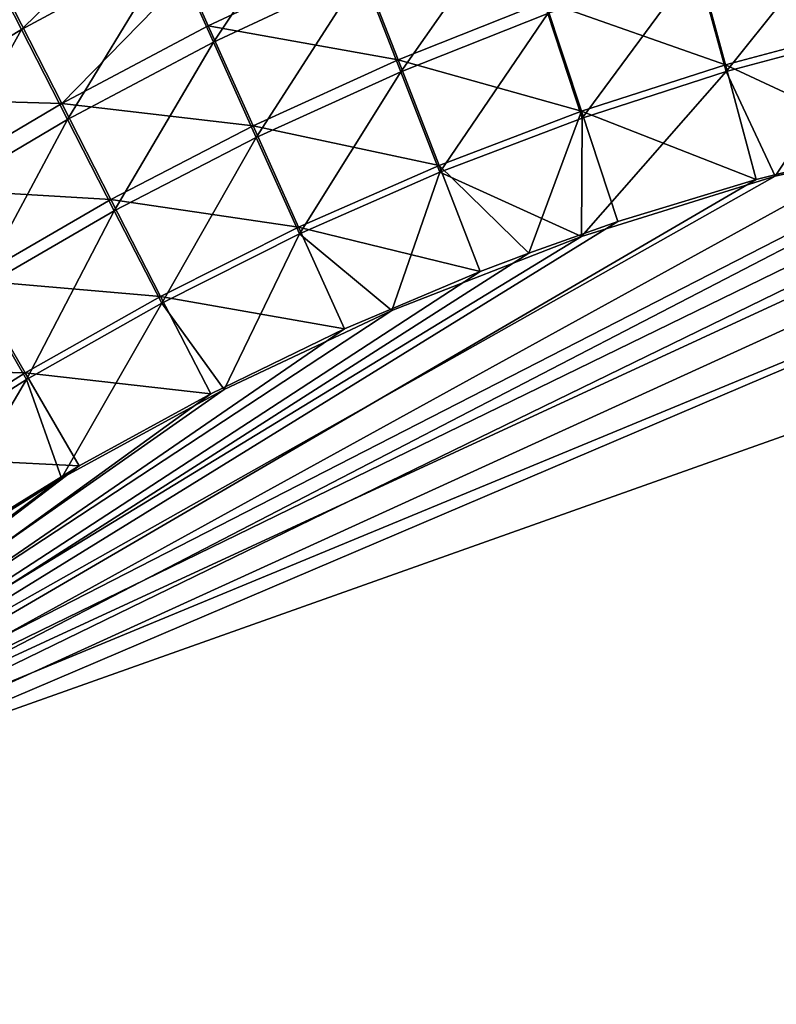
# Model space of a CAD drawing. Header units: metres. Extents: x -900 to 900, y -400 to 400.
# Tile 83 of 249: x -497 to -466, y 185 to 227. Entities that reach past the tile are written whole.
import ezdxf

# ---------------------------------------------------------------- set-up
doc = ezdxf.new("R2010")
doc.units = ezdxf.units.M

msp = doc.modelspace()

# ---------------------------------------------------------------- linework, layer by layer
at = {"layer": 'top'}
for points in [[(-491.097595, 229.536926, -487.99057), (-489.337891, 225.608505, -489.214813), (-484.676453, 232.620102, -487.981598)], [(-489.337891, 225.608505, -489.214813), (-483.094116, 228.531937, -489.249817), (-484.676453, 232.620102, -487.981598)], [(-491.959991, 231.46669, -487.257965), (-498.328613, 227.991348, -487.285156), (-497.383942, 226.13916, -487.993622)], [(-491.097595, 229.536926, -487.99057), (-491.959991, 231.46669, -487.257965), (-497.383942, 226.13916, -487.993622)], [(-483.094116, 228.531937, -489.249817), (-481.476715, 224.367981, -490.180298), (-476.742004, 231.135803, -489.282532)], [(-481.476715, 224.367981, -490.180298), (-475.316132, 226.807358, -490.247467), (-476.742004, 231.135803, -489.282532)], [(-469.169189, 229.435562, -493.270966), (-462.854584, 231.233292, -493.337128), (-461.784088, 226.284271, -494.025452)], [(-469.075531, 228.923706, -490.315155), (-467.833038, 224.377823, -490.945984), (-462.770905, 230.712494, -490.383026)], [(-467.833038, 224.377823, -490.945984), (-461.748871, 226.002289, -491.038086), (-462.770905, 230.712494, -490.383026)], [(-497.383942, 226.13916, -487.993622), (-495.45816, 222.371109, -489.178009), (-491.097595, 229.536926, -487.99057)], [(-495.45816, 222.371109, -489.178009), (-489.337891, 225.608505, -489.214813), (-491.097595, 229.536926, -487.99057)], [(-475.420959, 227.310516, -493.204834), (-469.169189, 229.435562, -493.270966), (-467.867432, 224.658722, -493.933838)], [(-467.867432, 224.658722, -493.933838), (-469.169189, 229.435562, -493.270966), (-461.784088, 226.284271, -494.025452)], [(-489.555481, 226.298203, -492.129059), (-490.483521, 228.373657, -491.528198), (-483.289215, 229.238678, -492.161194)], [(-489.555481, 226.298203, -492.129059), (-483.289215, 229.238678, -492.161194), (-481.593872, 224.862442, -493.139069)], [(-481.593872, 224.862442, -493.139069), (-483.289215, 229.238678, -492.161194), (-475.420959, 227.310516, -493.204834)], [(-475.316132, 226.807358, -490.247467), (-473.867554, 222.428253, -490.856079), (-469.075531, 228.923706, -490.315155)], [(-473.867554, 222.428253, -490.856079), (-467.833038, 224.377823, -490.945984), (-469.075531, 228.923706, -490.315155)], [(-489.337891, 225.608505, -489.214813), (-487.541382, 221.610062, -490.113922), (-483.094116, 228.531937, -489.249817)], [(-487.541382, 221.610062, -490.113922), (-481.476715, 224.367981, -490.180298), (-483.094116, 228.531937, -489.249817)], [(-495.698914, 223.043167, -492.094818), (-497.718231, 227.003845, -490.850128), (-490.483521, 228.373657, -491.528198)], [(-490.483521, 228.373657, -491.528198), (-489.555481, 226.298203, -492.129059), (-495.698914, 223.043167, -492.094818)], [(-497.383942, 226.13916, -487.993622), (-498.328613, 227.991348, -487.285156), (-503.521576, 222.436081, -487.991394)], [(-481.593872, 224.862442, -493.139069), (-475.420959, 227.310516, -493.204834), (-473.902893, 222.708511, -493.844391)], [(-473.902893, 222.708511, -493.844391), (-475.420959, 227.310516, -493.204834), (-467.867432, 224.658722, -493.933838)], [(-503.887512, 223.274338, -490.852081), (-497.718231, 227.003845, -490.850128), (-495.698914, 223.043167, -492.094818)], [(-481.476715, 224.367981, -490.180298), (-479.835541, 220.157227, -490.768646), (-475.316132, 226.807358, -490.247467)], [(-479.835541, 220.157227, -490.768646), (-473.867554, 222.428253, -490.856079), (-475.316132, 226.807358, -490.247467)], [(-503.521576, 222.436081, -487.991394), (-501.44043, 218.828506, -489.139771), (-497.383942, 226.13916, -487.993622)], [(-501.44043, 218.828506, -489.139771), (-495.45816, 222.371109, -489.178009), (-497.383942, 226.13916, -487.993622)], [(-495.698914, 223.043167, -492.094818), (-489.555481, 226.298203, -492.129059), (-487.672058, 222.095596, -493.073944)], [(-487.672058, 222.095596, -493.073944), (-489.555481, 226.298203, -492.129059), (-481.593872, 224.862442, -493.139069)], [(-461.784088, 226.284271, -494.025452), (-460.693512, 221.313553, -494.299286), (-467.867432, 224.658722, -493.933838)], [(-467.833038, 224.377823, -490.945984), (-465.779663, 219.993759, -491.213226), (-461.748871, 226.002289, -491.038086)], [(-465.779663, 219.993759, -491.213226), (-456.292633, 222.140701, -491.374786), (-461.748871, 226.002289, -491.038086)], [(-495.45816, 222.371109, -489.178009), (-493.494232, 218.53833, -490.048676), (-489.337891, 225.608505, -489.214813)], [(-493.494232, 218.53833, -490.048676), (-487.541382, 221.610062, -490.113922), (-489.337891, 225.608505, -489.214813)], [(-487.672058, 222.095596, -493.073944), (-481.593872, 224.862442, -493.139069), (-479.873566, 220.436981, -493.757294)], [(-479.873566, 220.436981, -493.757294), (-481.593872, 224.862442, -493.139069), (-473.902893, 222.708511, -493.844391)], [(-487.541382, 221.610062, -490.113922), (-485.720184, 217.568359, -490.683807), (-481.476715, 224.367981, -490.180298)], [(-485.720184, 217.568359, -490.683807), (-479.835541, 220.157227, -490.768646), (-481.476715, 224.367981, -490.180298)], [(-467.867432, 224.658722, -493.933838), (-466.576263, 219.852722, -494.200043), (-473.902893, 222.708511, -493.844391)], [(-473.867554, 222.428253, -490.856079), (-473.900177, 217.460693, -491.079559), (-467.833038, 224.377823, -490.945984)], [(-473.900177, 217.460693, -491.079559), (-465.779663, 219.993759, -491.213226), (-467.833038, 224.377823, -490.945984)], [(-460.693512, 221.313553, -494.299286), (-466.576263, 219.852722, -494.200043), (-467.867432, 224.658722, -493.933838)], [(-520.393921, 188.45813, -493.390167), (-437.335358, 223.870071, -494.717072), (-62.851711, 35.5509, -503.495331)], [(-520.393921, 188.45813, -493.390167), (-443.166534, 223.71463, -494.609009), (-437.335358, 223.870071, -494.717072)], [(-449.004364, 223.236893, -494.503418), (-443.166534, 223.71463, -494.609009), (-520.393921, 188.45813, -493.390167)], [(-423.970123, 223.826447, -491.966522), (-437.279114, 223.842056, -491.717743), (-518.588135, 190.194061, -490.413635)], [(-437.279114, 223.842056, -491.717743), (-446.716522, 223.428253, -491.544159), (-518.588135, 190.194061, -490.413635)], [(-518.588135, 190.194061, -490.413635), (-62.795345, 35.507481, -500.496002), (-423.970123, 223.826447, -491.966522)], [(-454.836853, 222.438812, -494.400391), (-449.004364, 223.236893, -494.503418), (-520.393921, 188.45813, -493.390167)], [(-518.588135, 190.194061, -490.413635), (-446.716522, 223.428253, -491.544159), (-451.512726, 222.89296, -491.458496)], [(-501.704865, 219.482132, -492.058899), (-503.887512, 223.274338, -490.852081), (-495.698914, 223.043167, -492.094818)], [(-451.512726, 222.89296, -491.458496), (-456.292633, 222.140701, -491.374786), (-518.588135, 190.194061, -490.413635)], [(-501.704865, 219.482132, -492.058899), (-495.698914, 223.043167, -492.094818), (-493.639526, 219.014404, -493.009796)], [(-493.639526, 219.014404, -493.009796), (-495.698914, 223.043167, -492.094818), (-487.672058, 222.095596, -493.073944)], [(-473.902893, 222.708511, -493.844391), (-476.113892, 216.763931, -494.043793), (-479.873566, 220.436981, -493.757294)], [(-473.902893, 222.708511, -493.844391), (-472.374176, 218.08316, -494.10437), (-476.113892, 216.763931, -494.043793)], [(-466.576263, 219.852722, -494.200043), (-472.374176, 218.08316, -494.10437), (-473.902893, 222.708511, -493.844391)], [(-520.393921, 188.45813, -493.390167), (-460.693512, 221.313553, -494.299286), (-454.836853, 222.438812, -494.400391)], [(-501.44043, 218.828506, -489.139771), (-499.319855, 215.161087, -489.984772), (-495.45816, 222.371109, -489.178009)], [(-499.319855, 215.161087, -489.984772), (-493.494232, 218.53833, -490.048676), (-495.45816, 222.371109, -489.178009)], [(-473.900177, 217.460693, -491.079559), (-473.867554, 222.428253, -490.856079), (-479.835541, 220.157227, -490.768646)], [(-456.292633, 222.140701, -491.374786), (-465.779663, 219.993759, -491.213226), (-518.588135, 190.194061, -490.413635)], [(-493.639526, 219.014404, -493.009796), (-487.672058, 222.095596, -493.073944), (-485.762665, 217.847473, -493.672791)], [(-485.762665, 217.847473, -493.672791), (-487.672058, 222.095596, -493.073944), (-479.873566, 220.436981, -493.757294)], [(-493.494232, 218.53833, -490.048676), (-491.504791, 214.665543, -490.601807), (-487.541382, 221.610062, -490.113922)], [(-491.504791, 214.665543, -490.601807), (-485.720184, 217.568359, -490.683807), (-487.541382, 221.610062, -490.113922)], [(-466.576263, 219.852722, -494.200043), (-460.693512, 221.313553, -494.299286), (-520.393921, 188.45813, -493.390167)], [(-479.873566, 220.436981, -493.757294), (-478.14621, 215.987137, -494.01123), (-485.762665, 217.847473, -493.672791)], [(-476.113892, 216.763931, -494.043793), (-478.14621, 215.987137, -494.01123), (-479.873566, 220.436981, -493.757294)], [(-472.374176, 218.08316, -494.10437), (-466.576263, 219.852722, -494.200043), (-520.393921, 188.45813, -493.390167)], [(-518.588135, 190.194061, -490.413635), (-465.779663, 219.993759, -491.213226), (-473.900177, 217.460693, -491.079559)], [(-481.853058, 214.34523, -490.952545), (-479.835541, 220.157227, -490.768646), (-485.720184, 217.568359, -490.683807)], [(-481.853058, 214.34523, -490.952545), (-473.900177, 217.460693, -491.079559), (-479.835541, 220.157227, -490.768646)], [(-499.480896, 215.626953, -492.946869), (-501.704865, 219.482132, -492.058899), (-493.639526, 219.014404, -493.009796)], [(-499.480896, 215.626953, -492.946869), (-493.639526, 219.014404, -493.009796), (-491.553375, 214.943558, -493.591034)], [(-491.553375, 214.943558, -493.591034), (-493.639526, 219.014404, -493.009796), (-485.762665, 217.847473, -493.672791)], [(-499.319855, 215.161087, -489.984772), (-497.173157, 211.45665, -490.522797), (-493.494232, 218.53833, -490.048676)], [(-497.173157, 211.45665, -490.522797), (-491.504791, 214.665543, -490.601807), (-493.494232, 218.53833, -490.048676)], [(-520.393921, 188.45813, -493.390167), (-476.113892, 216.763931, -494.043793), (-472.374176, 218.08316, -494.10437)], [(-485.762665, 217.847473, -493.672791), (-483.842773, 213.578735, -493.921265), (-491.553375, 214.943558, -493.591034)], [(-478.14621, 215.987137, -494.01123), (-483.842773, 213.578735, -493.921265), (-485.762665, 217.847473, -493.672791)], [(-473.900177, 217.460693, -491.079559), (-481.853058, 214.34523, -490.952545), (-518.588135, 190.194061, -490.413635)], [(-488.887115, 211.042206, -490.843292), (-485.720184, 217.568359, -490.683807), (-491.504791, 214.665543, -490.601807)], [(-488.887115, 211.042206, -490.843292), (-481.853058, 214.34523, -490.952545), (-485.720184, 217.568359, -490.683807)], [(-478.14621, 215.987137, -494.01123), (-476.113892, 216.763931, -494.043793), (-520.393921, 188.45813, -493.390167)], [(-483.842773, 213.578735, -493.921265), (-478.14621, 215.987137, -494.01123), (-520.393921, 188.45813, -493.390167)], [(-505.181091, 211.944672, -492.885468), (-499.480896, 215.626953, -492.946869), (-497.229431, 211.732849, -493.512238)], [(-497.229431, 211.732849, -493.512238), (-499.480896, 215.626953, -492.946869), (-491.553375, 214.943558, -493.591034)], [(-502.709717, 207.95314, -490.44693), (-497.173157, 211.45665, -490.522797), (-499.319855, 215.161087, -489.984772)], [(-491.553375, 214.943558, -493.591034), (-489.451599, 210.861404, -493.834564), (-497.229431, 211.732849, -493.512238)], [(-483.842773, 213.578735, -493.921265), (-489.451599, 210.861404, -493.834564), (-491.553375, 214.943558, -493.591034)], [(-495.702362, 207.316711, -490.740112), (-491.504791, 214.665543, -490.601807), (-497.173157, 211.45665, -490.522797)], [(-495.702362, 207.316711, -490.740112), (-488.887115, 211.042206, -490.843292), (-491.504791, 214.665543, -490.601807)], [(-481.853058, 214.34523, -490.952545), (-488.887115, 211.042206, -490.843292), (-518.588135, 190.194061, -490.413635)], [(-520.393921, 188.45813, -493.390167), (-489.451599, 210.861404, -493.834564), (-483.842773, 213.578735, -493.921265)], [(-502.775055, 208.226654, -493.436523), (-505.181091, 211.944672, -492.885468), (-497.229431, 211.732849, -493.512238)], [(-497.229431, 211.732849, -493.512238), (-494.963257, 207.837082, -493.75119), (-502.775055, 208.226654, -493.436523)], [(-489.451599, 210.861404, -493.834564), (-494.963257, 207.837082, -493.75119), (-497.229431, 211.732849, -493.512238)], [(-501.903381, 203.435165, -490.648529), (-497.173157, 211.45665, -490.522797), (-502.709717, 207.95314, -490.44693)], [(-501.903381, 203.435165, -490.648529), (-495.702362, 207.316711, -490.740112), (-497.173157, 211.45665, -490.522797)], [(-494.963257, 207.837082, -493.75119), (-489.451599, 210.861404, -493.834564), (-520.393921, 188.45813, -493.390167)], [(-518.588135, 190.194061, -490.413635), (-488.887115, 211.042206, -490.843292), (-495.702362, 207.316711, -490.740112)], [(-494.963257, 207.837082, -493.75119), (-500.363434, 204.511017, -493.671234), (-502.775055, 208.226654, -493.436523)], [(-500.363434, 204.511017, -493.671234), (-494.963257, 207.837082, -493.75119), (-520.393921, 188.45813, -493.390167)], [(-495.702362, 207.316711, -490.740112), (-501.903381, 203.435165, -490.648529), (-518.588135, 190.194061, -490.413635)], [(-553.594482, 136.830185, -490.000427), (-63.257637, 33.784927, -500.496002), (-518.588135, 190.194061, -490.413635)], [(-518.588135, 190.194061, -490.413635), (-63.257637, 33.784927, -500.496002), (-62.795345, 35.507481, -500.496002)], [(-556.825012, 127.259506, -492.974121), (-520.393921, 188.45813, -493.390167), (-63.320282, 33.791721, -503.495331)], [(-63.320282, 33.791721, -503.495331), (-520.393921, 188.45813, -493.390167), (-62.851711, 35.5509, -503.495331)]]:
    msp.add_3dface(points, dxfattribs=at)

doc.saveas('drawing.dxf')
